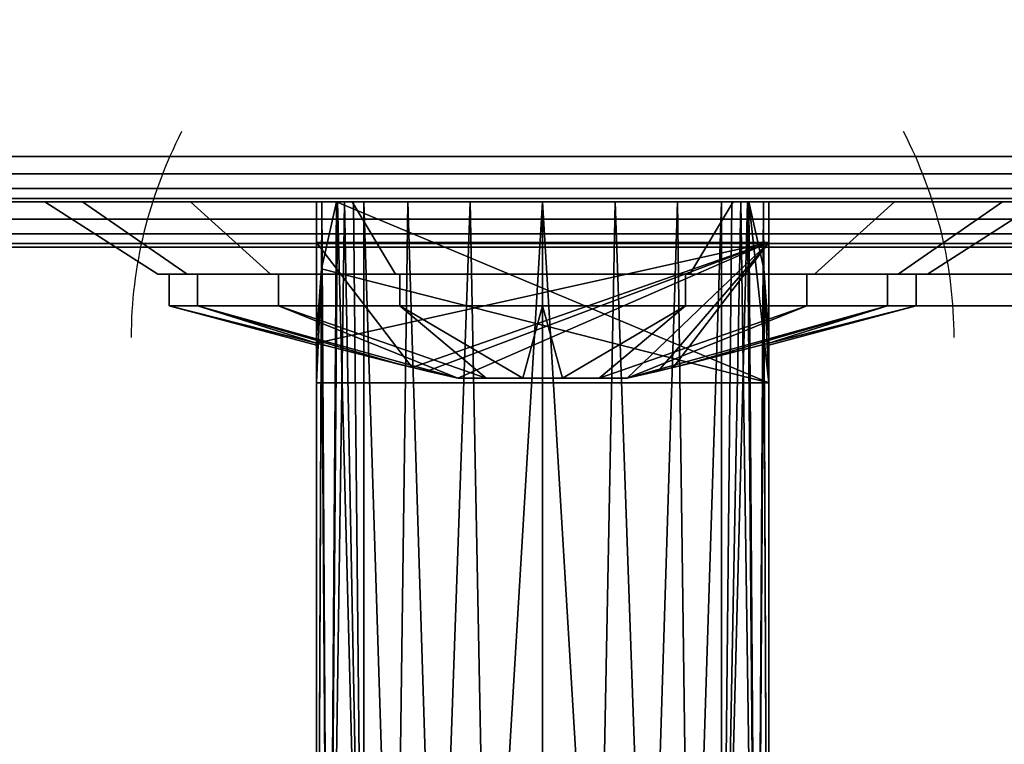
# Model space of a CAD drawing. Header units: millimetres. Extents: x -10 to 413, y -827 to 10.
# Tile 11 of 29: x 188 to 210, y -811 to -795. Entities that reach past the tile are written whole.
import ezdxf

# ---------------------------------------------------------------- set-up
doc = ezdxf.new("R2010")
doc.units = ezdxf.units.MM
doc.header["$MEASUREMENT"] = 0
for name, color, linetype, lineweight in [('0 Misc', 7, 'Continuous', 35), ('10 Raster Images', 7, 'Continuous', 35), ('5 Hatches', 7, 'Continuous', 35)]:
    doc.layers.add(name, color=color, linetype=linetype, lineweight=lineweight)

msp = doc.modelspace()

# ---------------------------------------------------------------- linework, layer by layer
at = {"layer": '0 Misc', "color": 160, "linetype": 'Continuous', "lineweight": 25}
for p, q in [((4, -798, 12.5), (396, -798, 12.5)), ((396, -798, 695), (4, -798, 695)), ((1, -799, 698), (399, -799, 698)), ((399, -799, 720), (1, -799, 720)), ((396, -799, 13.5), (4, -799, 13.5)), ((4, -799, 694), (396, -799, 694)), ((4, -799, 13.5), (204.554, -799, 255)), ((4, -799, 694), (195.446, -799, 255)), ((195.446, -799, 255), (4, -799, 13.5)), ((4, -799, 694), (195.717, -799, 255.779)), ((4, -799, 694), (196.049, -799, 256.534)), ((4, -799, 694), (196.442, -799, 257.187)), ((4, -799, 694), (197.415, -799, 258.16)), ((4, -799, 694), (198.641, -799, 258.785)), ((4, -799, 694), (200, -799, 259)), ((4, -799, 694), (197.415, -799, 571.84)), ((4, -799, 694), (196.442, -799, 572.813)), ((4, -799, 694), (196.049, -799, 573.466)), ((4, -799, 694), (195.505, -799, 574.81)), ((4, -799, 694), (195, -799, 578)), ((4, -799, 694), (195, -799, 579)), ((4, -799, 694), (196.601, -799, 656.038)), ((4, -799, 694), (193.534, -799, 657.601)), ((4, -799, 694), (191.101, -799, 660.034)), ((4, -799, 694), (189.538, -799, 663.101)), ((4, -799, 694), (189, -799, 666.5)), ((4, -799, 694), (189.538, -799, 669.899)), ((4, -799, 694), (191.101, -799, 672.966)), ((4, -799, 694), (193.534, -799, 675.399)), ((4, -799, 694), (196.601, -799, 676.962)), ((4, -799, 694), (200, -799, 677.5)), ((195, -799, 579), (205, -799, 579)), ((195, -799, 579), (195, -826.999, 578.267)), ((195, -799, 578), (195, -799, 579)), ((195, -799, 578), (195, -825.999, 577.293)), ((195, -825.999, 577.293), (195, -799, 579)), ((195, -799, 579), (396, -799, 694)), ((195, -799, 579), (203.399, -799, 656.038)), ((195, -799, 579), (200, -799, 655.5)), ((196.601, -799, 656.038), (195, -799, 579)), ((204.554, -799, 255), (195.446, -799, 255)), ((205, -802.999, 251.105), (195.446, -799, 255)), ((196.049, -799, 573.466), (196.049, -821.467, 572.878)), ((196.049, -821.467, 257.122), (196.049, -799, 256.534)), ((197.415, -799, 571.84), (200, -799, 259)), ((198.641, -799, 571.215), (200, -799, 259)), ((200, -799, 259), (396, -799, 694)), ((200, -799, 259), (202.585, -799, 571.84)), ((200, -799, 259), (201.359, -799, 571.215)), ((200, -799, 259), (200, -799, 571)), ((200, -799, 677.5), (396, -799, 694)), ((201.359, -799, 258.785), (396, -799, 694)), ((202.585, -799, 258.16), (396, -799, 694)), ((202.585, -799, 571.84), (396, -799, 694)), ((203.399, -799, 656.038), (396, -799, 694)), ((203.399, -799, 676.962), (396, -799, 694)), ((203.558, -799, 257.187), (396, -799, 694)), ((203.558, -799, 572.813), (396, -799, 694)), ((203.951, -799, 573.466), (203.951, -821.467, 572.878)), ((203.951, -821.467, 257.122), (203.951, -799, 256.534)), ((203.951, -799, 256.534), (396, -799, 694)), ((203.951, -799, 573.466), (396, -799, 694)), ((204.283, -799, 255.779), (396, -799, 694)), ((204.495, -799, 574.81), (396, -799, 694)), ((205, -802.999, 251.105), (204.554, -799, 255)), ((204.554, -799, 255), (396, -799, 13.5)), ((204.554, -799, 255), (396, -799, 694)), ((205, -799, 579), (205, -826.999, 578.267)), ((205, -799, 578), (205, -825.999, 577.293)), ((205, -799, 579), (205, -799, 578)), ((205, -799, 579), (205, -825.999, 577.293)), ((205, -799, 578), (396, -799, 694)), ((205, -799, 579), (396, -799, 694)), ((206.466, -799, 657.601), (396, -799, 694)), ((206.466, -799, 675.399), (396, -799, 694)), ((208.899, -799, 660.034), (396, -799, 694)), ((208.899, -799, 672.966), (396, -799, 694)), ((195, -799.9, 667.75), (205, -799.9, 667.75)), ((205, -799.9, 665.25), (195, -799.9, 665.25)), ((195, -799.9, 665.25), (195, -799.9, 667.75)), ((195, -802.126, 665.25), (195, -799.9, 665.25)), ((195, -802.126, 667.75), (195, -799.9, 667.75)), ((195, -799.9, 665.25), (197.117, -802.662, 665.25)), ((195, -802.126, 667.75), (195, -799.9, 665.25)), ((195, -802.126, 667.75), (205, -799.9, 667.75)), ((205, -799.9, 665.25), (197.117, -802.662, 665.25)), ((197.45, -802.743, 667.75), (205, -799.9, 667.75)), ((205, -799.9, 665.25), (198.129, -802.9, 665.25)), ((198.129, -802.9, 667.75), (205, -799.9, 667.75)), ((205, -799.9, 665.25), (201.871, -802.9, 665.25)), ((201.871, -802.9, 667.75), (205, -799.9, 667.75)), ((205, -799.9, 665.25), (202.55, -802.743, 665.25)), ((202.883, -802.662, 667.75), (205, -799.9, 667.75)), ((205, -799.9, 667.75), (205, -799.9, 665.25)), ((205, -802.126, 665.25), (205, -799.9, 665.25)), ((205, -802.126, 667.75), (205, -799.9, 667.75)), ((205, -802.126, 665.25), (205, -799.9, 667.75)), ((1, -800, 719), (399, -800, 719)), ((399, -800, 699), (1, -800, 699)), ((195, -802.999, 251.105), (195.112, -800.483, 253.555)), ((205, -802.999, 251.105), (195.112, -800.483, 253.555)), ((205, -802.999, 251.105), (204.888, -800.483, 253.555)), ((191.5, -800.6, 666.5), (192.154, -800.6, 663.951)), ((191.5, -800.6, 666.5), (191.75, -800.6, 666.5)), ((191.5, -800.6, 666.5), (192.154, -800.6, 669.049)), ((191.916, -800.6, 663.873), (193.326, -800.6, 661.651)), ((191.916, -800.6, 663.873), (192.154, -800.6, 663.951)), ((191.916, -800.6, 669.127), (192.154, -800.6, 669.049)), ((191.916, -800.6, 669.127), (193.326, -800.6, 671.349)), ((193.123, -800.6, 661.504), (195.151, -800.6, 659.826)), ((193.123, -800.6, 661.504), (193.326, -800.6, 661.651)), ((193.123, -800.6, 671.496), (193.326, -800.6, 671.349)), ((193.123, -800.6, 671.496), (195.151, -800.6, 673.174)), ((195.004, -800.6, 659.623), (197.451, -800.6, 658.654)), ((195.004, -800.6, 659.623), (195.151, -800.6, 659.826)), ((195.004, -800.6, 673.377), (195.151, -800.6, 673.174)), ((195.004, -800.6, 673.377), (197.451, -800.6, 674.346)), ((197.373, -800.6, 658.416), (200, -800.6, 658.25)), ((197.373, -800.6, 658.416), (197.451, -800.6, 658.654)), ((197.373, -800.6, 674.584), (197.451, -800.6, 674.346)), ((197.373, -800.6, 674.584), (200, -800.6, 674.75)), ((200, -800.6, 658), (200, -800.6, 658.25)), ((200, -800.6, 658.25), (202.627, -800.6, 658.416)), ((200, -800.6, 674.75), (202.627, -800.6, 674.584)), ((200, -800.6, 674.75), (200, -800.6, 675)), ((202.549, -800.6, 658.654), (202.627, -800.6, 658.416)), ((202.549, -800.6, 658.654), (204.996, -800.6, 659.623)), ((202.549, -800.6, 674.346), (204.996, -800.6, 673.377)), ((202.549, -800.6, 674.346), (202.627, -800.6, 674.584)), ((204.849, -800.6, 659.826), (204.996, -800.6, 659.623)), ((204.849, -800.6, 659.826), (206.877, -800.6, 661.504)), ((204.849, -800.6, 673.174), (206.877, -800.6, 671.496)), ((204.849, -800.6, 673.174), (204.996, -800.6, 673.377)), ((206.674, -800.6, 661.651), (206.877, -800.6, 661.504)), ((206.674, -800.6, 661.651), (208.084, -800.6, 663.873)), ((206.674, -800.6, 671.349), (208.084, -800.6, 669.127)), ((206.674, -800.6, 671.349), (206.877, -800.6, 671.496)), ((207.846, -800.6, 663.951), (208.084, -800.6, 663.873)), ((207.846, -800.6, 663.951), (208.5, -800.6, 666.5)), ((207.846, -800.6, 669.049), (208.084, -800.6, 669.127)), ((208.25, -800.6, 666.5), (208.084, -800.6, 669.127)), ((208.25, -800.6, 666.5), (208.5, -800.6, 666.5)), ((195, -802.999, 251.105), (195, -801.999, 252.079)), ((195, -825.999, 252.707), (195, -801.999, 252.079)), ((205, -825.999, 252.707), (205, -801.999, 252.079)), ((205, -801.999, 252.079), (205, -802.999, 251.105)), ((195, -802.131, 667.665), (195, -802.126, 665.25)), ((195, -802.126, 667.75), (195, -802.126, 665.25)), ((195, -802.131, 667.665), (195, -802.156, 665.866)), ((195, -802.159, 667.055), (195, -802.156, 665.866)), ((205, -802.131, 665.335), (205, -802.126, 667.75)), ((205, -802.126, 665.25), (205, -802.126, 667.75)), ((205, -802.131, 665.335), (205, -802.156, 667.134)), ((205, -802.159, 665.945), (205, -802.156, 667.134)), ((198.129, -802.9, 667.75), (201.871, -802.9, 667.75)), ((201.871, -802.9, 665.25), (198.129, -802.9, 665.25)), ((198.129, -802.9, 667.75), (201.82, -802.9, 667.823)), ((198.18, -802.9, 667.823), (201.82, -802.9, 667.823)), ((198.18, -802.9, 667.823), (201.323, -802.9, 668.32)), ((198.18, -802.9, 665.177), (201.82, -802.9, 665.177)), ((198.18, -802.9, 665.177), (201.871, -802.9, 665.25)), ((198.677, -802.9, 668.32), (201.323, -802.9, 668.32)), ((198.677, -802.9, 668.32), (200.695, -802.9, 668.64)), ((198.677, -802.9, 664.68), (201.323, -802.9, 664.68)), ((198.677, -802.9, 664.68), (201.82, -802.9, 665.177)), ((199.305, -802.9, 668.64), (200.695, -802.9, 668.64)), ((199.305, -802.9, 664.36), (200.695, -802.9, 664.36)), ((199.305, -802.9, 664.36), (201.323, -802.9, 664.68)), ((195, -826.999, 251.733), (195, -802.999, 251.105)), ((205, -802.999, 251.105), (195, -802.999, 251.105)), ((195, -802.999, 251.105), (195, -825.999, 252.707)), ((205, -826.999, 251.733), (205, -802.999, 251.105)), ((205, -825.999, 252.707), (205, -802.999, 251.105))]:
    msp.add_line(p, q, dxfattribs=at).dxf.unprotected_set("ltscale", 0)
at = {"layer": '0 Misc', "color": 160, "linetype": 'Continuous', "lineweight": 25, "extrusion": (0, 1, 0)}
msp.add_circle((-200, 677.5, -799), 11, dxfattribs=at).dxf.unprotected_set("ltscale", 0)
at = {"layer": '0 Misc', "color": 160, "linetype": 'Continuous', "lineweight": 25, "extrusion": (0, -1, 0)}
for centre, radius in [((208.25, 666.5, 800.6), 8.25), ((208.5, 666.5, 800.6), 8.5), ((208.25, 666.5, 801.3), 8.25)]:
    msp.add_circle(centre, radius, dxfattribs=at).dxf.unprotected_set("ltscale", 0)
at = {"layer": '0 Misc', "color": 160, "linetype": 'Continuous', "lineweight": 25, "extrusion": (0, 0.572254, -0.820077)}
for centre, start, end in [((-205.322, -513.448, -665.671), 0, 22.6981), ((-194.678, -513.448, -665.671), 157.3019, 180)]:
    msp.add_arc(centre, 14.406, start, end, dxfattribs=at).dxf.unprotected_set("ltscale", 0)
at = {"layer": '0 Misc', "color": 160, "linetype": 'Continuous', "lineweight": 25, "extrusion": (0, 1, 0)}
for centre, radius, start, end in [((-205.322, 578, -799), 10.322, 333.9477, 0), ((-205.322, 252, -799), 10.322, 16.8956, 26.0523), ((-200, 575.398, -799), 4.398, 206.0523, 333.9477), ((-200, 254.602, -799), 4.398, 26.0523, 153.9477), ((-194.678, 578, -799), 10.322, 180, 206.0523), ((-194.678, 252, -799), 10.322, 153.9477, 163.1044)]:
    msp.add_arc(centre, radius, start, end, dxfattribs=at).dxf.unprotected_set("ltscale", 0)
at = {"layer": '0 Misc', "color": 160, "linetype": 'Continuous', "lineweight": 25, "extrusion": (0, -1, 0)}
for start, end in [(213.749, 326.251), (33.749, 146.251)]:
    msp.add_arc((200, 666.5, 802.9), 2.25, start, end, dxfattribs=at).dxf.unprotected_set("ltscale", 0)
at = {"layer": '0 Misc', "color": 7, "lineweight": 25}
for points in [[(399, -799, 698), (16.891, -781.454, 698), (16.988, -781.156, 698)], [(399, -799, 698), (16.988, -781.156, 698), (17, -781, 698)], [(399, -799, 698), (17, -781, 698), (383.293, -781.707, 698)], [(399, -799, 698), (16.707, -781.707, 698), (16.891, -781.454, 698)], [(399, -799, 698), (16.454, -781.891, 698), (16.707, -781.707, 698)], [(1, -799, 698), (2, -782, 698), (399, -799, 698)], [(399, -799, 698), (2, -782, 698), (16, -782, 698)], [(399, -799, 698), (16, -782, 698), (16.156, -781.988, 698)], [(399, -799, 698), (16.156, -781.988, 698), (16.454, -781.891, 698)], [(195, -825.999, 577.293), (195, -799, 578), (195.118, -799, 576.441)], [(195.266, -823.673, 575.027), (195, -825.999, 577.293), (195.118, -799, 576.441)], [(195, -825.999, 577.293), (195, -826.999, 578.267), (195, -799, 579)], [(195, -825.999, 577.293), (195, -799, 579), (195, -799, 578)], [(195.446, -799, 255), (195.112, -800.483, 253.555), (195.266, -823.673, 254.973)], [(205, -802.999, 251.105), (195.112, -800.483, 253.555), (195.446, -799, 255)], [(195.471, -799, 574.919), (195.266, -823.673, 575.027), (195.118, -799, 576.441)], [(195.471, -799, 574.919), (196.049, -821.467, 572.878), (195.266, -823.673, 575.027)], [(195.446, -799, 255), (195.266, -823.673, 254.973), (195.619, -799, 255.522)], [(195.619, -799, 255.522), (195.266, -823.673, 254.973), (196.049, -821.467, 257.122)], [(205, -802.999, 251.105), (195.446, -799, 255), (204.554, -799, 255)], [(196.049, -799, 573.466), (196.049, -821.467, 572.878), (195.471, -799, 574.919)], [(195.619, -799, 255.522), (196.049, -821.467, 257.122), (195.821, -799, 256.033)], [(196.049, -821.467, 257.122), (196.049, -799, 256.534), (195.821, -799, 256.033)], [(196.734, -820.454, 571.891), (196.049, -821.467, 572.878), (196.049, -799, 573.466)], [(197.021, -799, 572.162), (196.734, -820.454, 571.891), (196.049, -799, 573.466)], [(196.049, -799, 256.534), (196.734, -820.454, 258.109), (197.021, -799, 257.838)], [(196.049, -799, 256.534), (196.049, -821.467, 257.122), (196.734, -820.454, 258.109)], [(197.021, -799, 572.162), (197.671, -819.668, 571.126), (196.734, -820.454, 571.891)], [(197.021, -799, 257.838), (196.734, -820.454, 258.109), (197.671, -819.668, 258.874)], [(198.401, -799, 571.301), (197.671, -819.668, 571.126), (197.021, -799, 572.162)], [(197.021, -799, 257.838), (197.671, -819.668, 258.874), (198.401, -799, 258.699)], [(198.401, -799, 571.301), (198.789, -819.171, 570.642), (197.671, -819.668, 571.126)], [(197.671, -819.668, 258.874), (198.789, -819.171, 259.358), (198.401, -799, 258.699)], [(200, -799, 571), (198.789, -819.171, 570.642), (198.401, -799, 571.301)], [(198.789, -819.171, 259.358), (200, -799, 259), (198.401, -799, 258.699)], [(200, -799, 571), (200, -819.001, 570.476), (198.789, -819.171, 570.642)], [(198.789, -819.171, 259.358), (200, -819.001, 259.524), (200, -799, 259)], [(201.211, -819.171, 570.642), (200, -819.001, 570.476), (200, -799, 571)], [(201.211, -819.171, 570.642), (200, -799, 571), (201.599, -799, 571.301)], [(200, -799, 259), (201.211, -819.171, 259.358), (201.599, -799, 258.699)], [(200, -799, 259), (200, -819.001, 259.524), (201.211, -819.171, 259.358)], [(202.329, -819.668, 571.126), (201.211, -819.171, 570.642), (201.599, -799, 571.301)], [(201.599, -799, 258.699), (201.211, -819.171, 259.358), (202.329, -819.668, 258.874)], [(202.979, -799, 572.162), (202.329, -819.668, 571.126), (201.599, -799, 571.301)], [(201.599, -799, 258.699), (202.329, -819.668, 258.874), (202.979, -799, 257.838)], [(202.979, -799, 572.162), (203.266, -820.454, 571.891), (202.329, -819.668, 571.126)], [(202.979, -799, 257.838), (202.329, -819.668, 258.874), (203.266, -820.454, 258.109)], [(203.951, -799, 573.466), (203.266, -820.454, 571.891), (202.979, -799, 572.162)], [(202.979, -799, 257.838), (203.266, -820.454, 258.109), (203.951, -799, 256.534)], [(203.951, -799, 573.466), (203.951, -821.467, 572.878), (203.266, -820.454, 571.891)], [(203.266, -820.454, 258.109), (203.951, -821.467, 257.122), (203.951, -799, 256.534)], [(203.951, -821.467, 572.878), (203.951, -799, 573.466), (204.529, -799, 574.919)], [(204.734, -823.673, 575.027), (203.951, -821.467, 572.878), (204.529, -799, 574.919)], [(204.381, -799, 255.522), (204.179, -799, 256.033), (203.951, -821.467, 257.122)], [(203.951, -821.467, 257.122), (204.179, -799, 256.033), (203.951, -799, 256.534)], [(204.381, -799, 255.522), (203.951, -821.467, 257.122), (204.734, -823.673, 254.973)], [(204.554, -799, 255), (204.381, -799, 255.522), (204.734, -823.673, 254.973)], [(204.882, -799, 576.441), (204.734, -823.673, 575.027), (204.529, -799, 574.919)], [(204.734, -823.673, 254.973), (204.888, -800.483, 253.555), (204.554, -799, 255)], [(205, -802.999, 251.105), (204.554, -799, 255), (204.888, -800.483, 253.555)], [(204.882, -799, 576.441), (205, -825.999, 577.293), (204.734, -823.673, 575.027)], [(205, -799, 578), (205, -825.999, 577.293), (204.882, -799, 576.441)], [(205, -826.999, 578.267), (205, -825.999, 577.293), (205, -799, 579)], [(205, -799, 579), (205, -825.999, 577.293), (205, -799, 578)], [(195.266, -823.673, 254.973), (195.112, -800.483, 253.555), (195, -825.999, 252.707)], [(195, -825.999, 252.707), (195.112, -800.483, 253.555), (195, -801.999, 252.079)], [(195.112, -800.483, 253.555), (195, -802.999, 251.105), (195, -801.999, 252.079)], [(195, -802.999, 251.105), (195.112, -800.483, 253.555), (205, -802.999, 251.105)], [(204.734, -823.673, 254.973), (205, -825.999, 252.707), (204.888, -800.483, 253.555)], [(204.888, -800.483, 253.555), (205, -825.999, 252.707), (205, -801.999, 252.079)], [(205, -802.999, 251.105), (204.888, -800.483, 253.555), (205, -801.999, 252.079)], [(191.916, -800.6, 663.873), (192.154, -800.6, 663.951), (191.5, -800.6, 666.5)], [(191.5, -800.6, 666.5), (192.154, -800.6, 663.951), (191.75, -800.6, 666.5)], [(191.5, -800.6, 666.5), (191.75, -800.6, 666.5), (192.154, -800.6, 669.049)], [(191.5, -800.6, 666.5), (192.154, -800.6, 669.049), (191.916, -800.6, 669.127)], [(193.123, -800.6, 661.504), (193.326, -800.6, 661.651), (191.916, -800.6, 663.873)], [(191.916, -800.6, 663.873), (193.326, -800.6, 661.651), (192.154, -800.6, 663.951)], [(191.916, -800.6, 669.127), (192.154, -800.6, 669.049), (193.326, -800.6, 671.349)], [(191.916, -800.6, 669.127), (193.326, -800.6, 671.349), (193.123, -800.6, 671.496)], [(195.004, -800.6, 659.623), (195.151, -800.6, 659.826), (193.123, -800.6, 661.504)], [(193.123, -800.6, 661.504), (195.151, -800.6, 659.826), (193.326, -800.6, 661.651)], [(193.123, -800.6, 671.496), (193.326, -800.6, 671.349), (195.151, -800.6, 673.174)], [(193.123, -800.6, 671.496), (195.151, -800.6, 673.174), (195.004, -800.6, 673.377)], [(197.373, -800.6, 658.416), (197.451, -800.6, 658.654), (195.004, -800.6, 659.623)], [(195.004, -800.6, 659.623), (197.451, -800.6, 658.654), (195.151, -800.6, 659.826)], [(195.004, -800.6, 673.377), (195.151, -800.6, 673.174), (197.451, -800.6, 674.346)], [(195.004, -800.6, 673.377), (197.451, -800.6, 674.346), (197.373, -800.6, 674.584)], [(200, -800.6, 658.25), (197.373, -800.6, 658.416), (200, -800.6, 658)], [(197.373, -800.6, 658.416), (200, -800.6, 658.25), (197.451, -800.6, 658.654)], [(197.373, -800.6, 674.584), (197.451, -800.6, 674.346), (200, -800.6, 674.75)], [(197.373, -800.6, 674.584), (200, -800.6, 674.75), (200, -800.6, 675)], [(202.627, -800.6, 658.416), (200, -800.6, 658.25), (200, -800.6, 658)], [(200, -800.6, 658.25), (202.627, -800.6, 658.416), (202.549, -800.6, 658.654)], [(202.549, -800.6, 674.346), (202.627, -800.6, 674.584), (200, -800.6, 674.75)], [(200, -800.6, 674.75), (202.627, -800.6, 674.584), (200, -800.6, 675)], [(202.549, -800.6, 658.654), (202.627, -800.6, 658.416), (204.996, -800.6, 659.623)], [(202.549, -800.6, 658.654), (204.996, -800.6, 659.623), (204.849, -800.6, 659.826)], [(204.849, -800.6, 673.174), (204.996, -800.6, 673.377), (202.549, -800.6, 674.346)], [(202.549, -800.6, 674.346), (204.996, -800.6, 673.377), (202.627, -800.6, 674.584)], [(204.849, -800.6, 659.826), (204.996, -800.6, 659.623), (206.877, -800.6, 661.504)], [(204.849, -800.6, 659.826), (206.877, -800.6, 661.504), (206.674, -800.6, 661.651)], [(206.674, -800.6, 671.349), (206.877, -800.6, 671.496), (204.849, -800.6, 673.174)], [(204.849, -800.6, 673.174), (206.877, -800.6, 671.496), (204.996, -800.6, 673.377)], [(206.674, -800.6, 661.651), (206.877, -800.6, 661.504), (208.084, -800.6, 663.873)], [(206.674, -800.6, 661.651), (208.084, -800.6, 663.873), (207.846, -800.6, 663.951)], [(207.846, -800.6, 669.049), (208.084, -800.6, 669.127), (206.674, -800.6, 671.349)], [(206.674, -800.6, 671.349), (208.084, -800.6, 669.127), (206.877, -800.6, 671.496)], [(207.846, -800.6, 663.951), (208.084, -800.6, 663.873), (208.5, -800.6, 666.5)], [(207.846, -800.6, 663.951), (208.5, -800.6, 666.5), (208.25, -800.6, 666.5)], [(208.25, -800.6, 666.5), (208.084, -800.6, 669.127), (207.846, -800.6, 669.049)], [(208.25, -800.6, 666.5), (208.5, -800.6, 666.5), (208.084, -800.6, 669.127)], [(195, -802.999, 251.105), (195, -825.999, 252.707), (195, -801.999, 252.079)], [(205, -825.999, 252.707), (205, -802.999, 251.105), (205, -801.999, 252.079)], [(195, -826.999, 251.733), (195, -825.999, 252.707), (195, -802.999, 251.105)], [(205, -825.999, 252.707), (205, -826.999, 251.733), (205, -802.999, 251.105)]]:
    msp.add_3dface(points, dxfattribs=at)
for points, invisible_edges in [([(4, -798, 12.5), (396, -784, 12.5), (396, -798, 12.5)], 1), ([(4, -798, 12.5), (4, -784, 12.5), (396, -784, 12.5)], 12), ([(4, -798, 12.5), (396, -798.383, 12.576), (4, -798.383, 12.576)], 1), ([(4, -798, 12.5), (396, -798, 12.5), (396, -798.383, 12.576)], 12), ([(396, -798.707, 12.793), (4, -798.383, 12.576), (396, -798.383, 12.576)], 1), ([(396, -798.707, 12.793), (4, -798.707, 12.793), (4, -798.383, 12.576)], 12), ([(396, -798.924, 13.117), (4, -798.707, 12.793), (396, -798.707, 12.793)], 1), ([(396, -798.924, 13.117), (4, -798.924, 13.117), (4, -798.707, 12.793)], 12), ([(1, -799, 698), (399, -799.383, 698.076), (1, -799.383, 698.076)], 1), ([(1, -799, 698), (399, -799, 698), (399, -799.383, 698.076)], 12), ([(399, -799, 720), (1, -799.383, 719.924), (399, -799.383, 719.924)], 1), ([(399, -799, 720), (1, -799, 720), (1, -799.383, 719.924)], 12), ([(396, -799, 13.5), (4, -798.924, 13.117), (396, -798.924, 13.117)], 1), ([(396, -799, 13.5), (4, -799, 13.5), (4, -798.924, 13.117)], 12), ([(195, -799, 579), (205, -826.999, 578.267), (205, -799, 579)], 1), ([(195, -799, 579), (195, -826.999, 578.267), (205, -826.999, 578.267)], 12), ([(399, -799.707, 698.293), (1, -799.383, 698.076), (399, -799.383, 698.076)], 1), ([(399, -799.707, 698.293), (1, -799.707, 698.293), (1, -799.383, 698.076)], 12), ([(399, -799.383, 719.924), (1, -799.707, 719.707), (399, -799.707, 719.707)], 1), ([(399, -799.383, 719.924), (1, -799.383, 719.924), (1, -799.707, 719.707)], 12), ([(399, -799.924, 698.617), (1, -799.707, 698.293), (399, -799.707, 698.293)], 1), ([(399, -799.924, 698.617), (1, -799.924, 698.617), (1, -799.707, 698.293)], 12), ([(399, -799.707, 719.707), (1, -799.924, 719.383), (399, -799.924, 719.383)], 1), ([(399, -799.707, 719.707), (1, -799.707, 719.707), (1, -799.924, 719.383)], 12), ([(399, -800, 699), (1, -799.924, 698.617), (399, -799.924, 698.617)], 1), ([(399, -800, 699), (1, -800, 699), (1, -799.924, 698.617)], 12), ([(1, -800, 719), (399, -799.924, 719.383), (1, -799.924, 719.383)], 1), ([(1, -800, 719), (399, -800, 719), (399, -799.924, 719.383)], 12), ([(1, -800, 719), (399, -800, 699), (399, -800, 719)], 1), ([(1, -800, 719), (1, -800, 699), (399, -800, 699)], 12), ([(191.75, -800.6, 666.5), (192.378, -801.3, 669.657), (192.378, -800.6, 669.657)], 1), ([(191.75, -800.6, 666.5), (191.75, -801.3, 666.5), (192.378, -801.3, 669.657)], 12), ([(192.378, -800.6, 663.343), (191.75, -801.3, 666.5), (191.75, -800.6, 666.5)], 1), ([(192.378, -800.6, 663.343), (192.378, -801.3, 663.343), (191.75, -801.3, 666.5)], 12), ([(194.166, -801.3, 672.334), (192.378, -800.6, 669.657), (192.378, -801.3, 669.657)], 1), ([(194.166, -801.3, 672.334), (194.166, -800.6, 672.334), (192.378, -800.6, 669.657)], 12), ([(194.166, -800.6, 660.666), (192.378, -801.3, 663.343), (192.378, -800.6, 663.343)], 1), ([(194.166, -800.6, 660.666), (194.166, -801.3, 660.666), (192.378, -801.3, 663.343)], 12), ([(196.843, -801.3, 674.122), (194.166, -800.6, 672.334), (194.166, -801.3, 672.334)], 1), ([(196.843, -801.3, 674.122), (196.843, -800.6, 674.122), (194.166, -800.6, 672.334)], 12), ([(196.843, -800.6, 658.878), (194.166, -801.3, 660.666), (194.166, -800.6, 660.666)], 1), ([(196.843, -800.6, 658.878), (196.843, -801.3, 658.878), (194.166, -801.3, 660.666)], 12), ([(196.843, -800.6, 674.122), (200, -801.3, 674.75), (200, -800.6, 674.75)], 1), ([(196.843, -800.6, 674.122), (196.843, -801.3, 674.122), (200, -801.3, 674.75)], 12), ([(200, -800.6, 658.25), (196.843, -801.3, 658.878), (196.843, -800.6, 658.878)], 1), ([(200, -800.6, 658.25), (200, -801.3, 658.25), (196.843, -801.3, 658.878)], 12), ([(203.157, -800.6, 658.878), (200, -801.3, 658.25), (200, -800.6, 658.25)], 1), ([(203.157, -800.6, 658.878), (203.157, -801.3, 658.878), (200, -801.3, 658.25)], 12), ([(200, -800.6, 674.75), (203.157, -801.3, 674.122), (203.157, -800.6, 674.122)], 1), ([(200, -800.6, 674.75), (200, -801.3, 674.75), (203.157, -801.3, 674.122)], 12), ([(205.834, -800.6, 660.666), (203.157, -801.3, 658.878), (203.157, -800.6, 658.878)], 1), ([(205.834, -800.6, 660.666), (205.834, -801.3, 660.666), (203.157, -801.3, 658.878)], 12), ([(203.157, -800.6, 674.122), (205.834, -801.3, 672.334), (205.834, -800.6, 672.334)], 1), ([(203.157, -800.6, 674.122), (203.157, -801.3, 674.122), (205.834, -801.3, 672.334)], 12), ([(207.622, -800.6, 663.343), (205.834, -801.3, 660.666), (205.834, -800.6, 660.666)], 1), ([(207.622, -800.6, 663.343), (207.622, -801.3, 663.343), (205.834, -801.3, 660.666)], 12), ([(205.834, -800.6, 672.334), (207.622, -801.3, 669.657), (207.622, -800.6, 669.657)], 1), ([(205.834, -800.6, 672.334), (205.834, -801.3, 672.334), (207.622, -801.3, 669.657)], 12), ([(208.25, -800.6, 666.5), (207.622, -801.3, 663.343), (207.622, -800.6, 663.343)], 1), ([(208.25, -800.6, 666.5), (208.25, -801.3, 666.5), (207.622, -801.3, 663.343)], 12), ([(207.622, -800.6, 669.657), (208.25, -801.3, 666.5), (208.25, -800.6, 666.5)], 1), ([(207.622, -800.6, 669.657), (207.622, -801.3, 669.657), (208.25, -801.3, 666.5)], 12), ([(195, -826.999, 251.733), (205, -802.999, 251.105), (205, -826.999, 251.733)], 1), ([(195, -826.999, 251.733), (195, -802.999, 251.105), (205, -802.999, 251.105)], 12)]:
    msp.add_3dface(points, dxfattribs=dict(at, invisible_edges=invisible_edges))
at = {"layer": '0 Misc', "color": 5, "lineweight": 25}
for points, invisible_edges in [([(396, -798, 695), (4, -784, 695), (4, -798, 695)], 1), ([(396, -798, 695), (396, -784, 695), (4, -784, 695)], 12), ([(396, -798, 695), (4, -798.383, 694.924), (396, -798.383, 694.924)], 1), ([(396, -798, 695), (4, -798, 695), (4, -798.383, 694.924)], 12), ([(4, -798.707, 694.707), (396, -798.383, 694.924), (4, -798.383, 694.924)], 1), ([(4, -798.707, 694.707), (396, -798.707, 694.707), (396, -798.383, 694.924)], 12), ([(4, -798.924, 694.383), (396, -798.707, 694.707), (4, -798.707, 694.707)], 1), ([(4, -798.924, 694.383), (396, -798.924, 694.383), (396, -798.707, 694.707)], 12), ([(4, -799, 694), (396, -798.924, 694.383), (4, -798.924, 694.383)], 1), ([(4, -799, 694), (396, -799, 694), (396, -798.924, 694.383)], 12)]:
    msp.add_3dface(points, dxfattribs=dict(at, invisible_edges=invisible_edges))
for points in [[(396, -799, 13.5), (204.554, -799, 255), (4, -799, 13.5)], [(4, -799, 13.5), (195.446, -799, 255), (4, -799, 694)], [(195.446, -799, 255), (4, -799, 13.5), (204.554, -799, 255)], [(4, -799, 694), (195.446, -799, 255), (195.717, -799, 255.779)], [(4, -799, 694), (195.717, -799, 255.779), (196.049, -799, 256.534)], [(4, -799, 694), (196.049, -799, 256.534), (196.442, -799, 257.187)], [(4, -799, 694), (196.442, -799, 257.187), (197.415, -799, 258.16)], [(4, -799, 694), (197.415, -799, 258.16), (198.641, -799, 258.785)], [(4, -799, 694), (198.641, -799, 258.785), (200, -799, 259)], [(4, -799, 694), (200, -799, 259), (197.415, -799, 571.84)], [(4, -799, 694), (197.415, -799, 571.84), (196.442, -799, 572.813)], [(4, -799, 694), (196.442, -799, 572.813), (196.049, -799, 573.466)], [(4, -799, 694), (196.049, -799, 573.466), (195.505, -799, 574.81)], [(4, -799, 694), (195.505, -799, 574.81), (195, -799, 578)], [(4, -799, 694), (195, -799, 578), (195, -799, 579)], [(4, -799, 694), (195, -799, 579), (196.601, -799, 656.038)], [(4, -799, 694), (196.601, -799, 656.038), (193.534, -799, 657.601)], [(4, -799, 694), (193.534, -799, 657.601), (191.101, -799, 660.034)], [(4, -799, 694), (191.101, -799, 660.034), (189.538, -799, 663.101)], [(4, -799, 694), (189.538, -799, 663.101), (189, -799, 666.5)], [(4, -799, 694), (189, -799, 666.5), (189.538, -799, 669.899)], [(4, -799, 694), (189.538, -799, 669.899), (191.101, -799, 672.966)], [(4, -799, 694), (191.101, -799, 672.966), (193.534, -799, 675.399)], [(4, -799, 694), (193.534, -799, 675.399), (196.601, -799, 676.962)], [(4, -799, 694), (196.601, -799, 676.962), (200, -799, 677.5)], [(4, -799, 694), (200, -799, 677.5), (396, -799, 694)], [(205, -799, 579), (396, -799, 694), (195, -799, 579)], [(195, -799, 579), (396, -799, 694), (203.399, -799, 656.038)], [(195, -799, 579), (203.399, -799, 656.038), (200, -799, 655.5)], [(196.601, -799, 656.038), (195, -799, 579), (200, -799, 655.5)], [(197.415, -799, 571.84), (200, -799, 259), (198.641, -799, 571.215)], [(198.641, -799, 571.215), (200, -799, 259), (200, -799, 571)], [(201.359, -799, 258.785), (396, -799, 694), (200, -799, 259)], [(200, -799, 259), (396, -799, 694), (202.585, -799, 571.84)], [(200, -799, 259), (202.585, -799, 571.84), (201.359, -799, 571.215)], [(200, -799, 259), (201.359, -799, 571.215), (200, -799, 571)], [(203.399, -799, 676.962), (396, -799, 694), (200, -799, 677.5)], [(202.585, -799, 258.16), (396, -799, 694), (201.359, -799, 258.785)], [(203.558, -799, 257.187), (396, -799, 694), (202.585, -799, 258.16)], [(202.585, -799, 571.84), (396, -799, 694), (203.558, -799, 572.813)], [(203.399, -799, 656.038), (396, -799, 694), (206.466, -799, 657.601)], [(206.466, -799, 675.399), (396, -799, 694), (203.399, -799, 676.962)], [(203.951, -799, 256.534), (396, -799, 694), (203.558, -799, 257.187)], [(203.558, -799, 572.813), (396, -799, 694), (203.951, -799, 573.466)], [(204.283, -799, 255.779), (396, -799, 694), (203.951, -799, 256.534)], [(203.951, -799, 573.466), (396, -799, 694), (204.495, -799, 574.81)], [(204.554, -799, 255), (396, -799, 694), (204.283, -799, 255.779)], [(204.495, -799, 574.81), (396, -799, 694), (205, -799, 578)], [(204.554, -799, 255), (396, -799, 13.5), (396, -799, 694)], [(205, -799, 578), (396, -799, 694), (205, -799, 579)], [(206.466, -799, 657.601), (396, -799, 694), (208.899, -799, 660.034)], [(208.899, -799, 672.966), (396, -799, 694), (206.466, -799, 675.399)], [(208.899, -799, 660.034), (396, -799, 694), (210.462, -799, 663.101)], [(210.462, -799, 669.899), (396, -799, 694), (208.899, -799, 672.966)]]:
    msp.add_3dface(points, dxfattribs=at)
at = {"layer": '0 Misc', "color": 164, "lineweight": 25}
for points, invisible_edges in [([(189, -799, 666.5), (192.147, -800.6, 669.753), (189.837, -799, 670.71)], 1), ([(189, -799, 666.5), (191.5, -800.6, 666.5), (192.147, -800.6, 669.753)], 12), ([(189.837, -799, 662.29), (191.5, -800.6, 666.5), (189, -799, 666.5)], 1), ([(193.99, -800.6, 672.51), (189.837, -799, 670.71), (192.147, -800.6, 669.753)], 1), ([(193.99, -800.6, 672.51), (192.222, -799, 674.278), (189.837, -799, 670.71)], 12), ([(189.837, -799, 662.29), (192.147, -800.6, 663.247), (191.5, -800.6, 666.5)], 12), ([(192.222, -799, 658.722), (192.147, -800.6, 663.247), (189.837, -799, 662.29)], 1), ([(192.222, -799, 658.722), (193.99, -800.6, 660.49), (192.147, -800.6, 663.247)], 12), ([(196.747, -800.6, 674.353), (192.222, -799, 674.278), (193.99, -800.6, 672.51)], 1), ([(196.747, -800.6, 674.353), (195.79, -799, 676.663), (192.222, -799, 674.278)], 12), ([(195.79, -799, 656.337), (193.99, -800.6, 660.49), (192.222, -799, 658.722)], 1), ([(195.79, -799, 656.337), (196.747, -800.6, 658.647), (193.99, -800.6, 660.49)], 12), ([(195.79, -799, 676.663), (200, -800.6, 675), (200, -799, 677.5)], 1), ([(195.79, -799, 676.663), (196.747, -800.6, 674.353), (200, -800.6, 675)], 12), ([(200, -799, 655.5), (196.747, -800.6, 658.647), (195.79, -799, 656.337)], 1), ([(200, -799, 655.5), (200, -800.6, 658), (196.747, -800.6, 658.647)], 12), ([(204.21, -799, 656.337), (200, -800.6, 658), (200, -799, 655.5)], 1), ([(204.21, -799, 656.337), (203.253, -800.6, 658.647), (200, -800.6, 658)], 12), ([(200, -799, 677.5), (203.253, -800.6, 674.353), (204.21, -799, 676.663)], 1), ([(200, -799, 677.5), (200, -800.6, 675), (203.253, -800.6, 674.353)], 12), ([(207.778, -799, 658.722), (203.253, -800.6, 658.647), (204.21, -799, 656.337)], 1), ([(207.778, -799, 658.722), (206.01, -800.6, 660.49), (203.253, -800.6, 658.647)], 12), ([(204.21, -799, 676.663), (203.253, -800.6, 674.353), (206.01, -800.6, 672.51)], 12), ([(204.21, -799, 676.663), (206.01, -800.6, 672.51), (207.778, -799, 674.278)], 1), ([(210.163, -799, 662.29), (206.01, -800.6, 660.49), (207.778, -799, 658.722)], 1), ([(210.163, -799, 662.29), (207.853, -800.6, 663.247), (206.01, -800.6, 660.49)], 12), ([(207.778, -799, 674.278), (206.01, -800.6, 672.51), (207.853, -800.6, 669.753)], 12), ([(207.778, -799, 674.278), (207.853, -800.6, 669.753), (210.163, -799, 670.71)], 1), ([(211, -799, 666.5), (207.853, -800.6, 663.247), (210.163, -799, 662.29)], 1), ([(211, -799, 666.5), (208.5, -800.6, 666.5), (207.853, -800.6, 663.247)], 12), ([(210.163, -799, 670.71), (207.853, -800.6, 669.753), (208.5, -800.6, 666.5)], 12), ([(210.163, -799, 670.71), (208.5, -800.6, 666.5), (211, -799, 666.5)], 1), ([(195, -799.9, 667.75), (205, -799.9, 665.25), (205, -799.9, 667.75)], 1), ([(195, -799.9, 667.75), (195, -799.9, 665.25), (205, -799.9, 665.25)], 12)]:
    msp.add_3dface(points, dxfattribs=dict(at, invisible_edges=invisible_edges))
for points in [[(197.117, -802.662, 665.25), (195, -799.9, 665.25), (195, -802.126, 665.25)], [(195, -799.9, 665.25), (197.117, -802.662, 665.25), (205, -799.9, 665.25)], [(195, -802.126, 667.75), (195, -802.126, 665.25), (195, -799.9, 665.25)], [(195, -802.126, 667.75), (195, -799.9, 665.25), (195, -799.9, 667.75)], [(205, -799.9, 667.75), (195, -802.126, 667.75), (195, -799.9, 667.75)], [(195, -802.126, 667.75), (205, -799.9, 667.75), (197.45, -802.743, 667.75)], [(205, -799.9, 665.25), (197.117, -802.662, 665.25), (198.129, -802.9, 665.25)], [(197.45, -802.743, 667.75), (205, -799.9, 667.75), (198.129, -802.9, 667.75)], [(205, -799.9, 665.25), (198.129, -802.9, 665.25), (201.871, -802.9, 665.25)], [(198.129, -802.9, 667.75), (205, -799.9, 667.75), (201.871, -802.9, 667.75)], [(205, -799.9, 665.25), (201.871, -802.9, 665.25), (202.55, -802.743, 665.25)], [(201.871, -802.9, 667.75), (205, -799.9, 667.75), (202.883, -802.662, 667.75)], [(205, -799.9, 665.25), (202.55, -802.743, 665.25), (205, -802.126, 665.25)], [(202.883, -802.662, 667.75), (205, -799.9, 667.75), (205, -802.126, 667.75)], [(205, -802.126, 665.25), (205, -802.126, 667.75), (205, -799.9, 667.75)], [(205, -802.126, 665.25), (205, -799.9, 667.75), (205, -799.9, 665.25)], [(192.378, -801.3, 663.343), (195, -802.126, 665.25), (191.75, -801.3, 666.5)], [(191.75, -801.3, 666.5), (195, -802.126, 665.25), (195, -802.167, 666.5)], [(195, -802.126, 667.75), (191.75, -801.3, 666.5), (195, -802.167, 666.5)], [(195, -802.126, 667.75), (192.378, -801.3, 669.657), (191.75, -801.3, 666.5)], [(195, -802.126, 667.75), (196.847, -802.596, 667.75), (192.378, -801.3, 669.657)], [(192.378, -801.3, 669.657), (196.847, -802.596, 667.75), (198.129, -802.9, 667.75)], [(194.166, -801.3, 672.334), (192.378, -801.3, 669.657), (198.129, -802.9, 667.75)], [(196.847, -802.596, 665.25), (192.378, -801.3, 663.343), (198.129, -802.9, 665.25)], [(196.847, -802.596, 665.25), (195, -802.126, 665.25), (192.378, -801.3, 663.343)], [(198.129, -802.9, 665.25), (192.378, -801.3, 663.343), (194.166, -801.3, 660.666)], [(198.75, -802.9, 668.371), (194.166, -801.3, 672.334), (198.129, -802.9, 667.75)], [(198.129, -802.9, 665.25), (194.166, -801.3, 660.666), (198.75, -802.9, 664.629)], [(198.75, -802.9, 668.371), (196.843, -801.3, 674.122), (194.166, -801.3, 672.334)], [(198.75, -802.9, 664.629), (194.166, -801.3, 660.666), (196.843, -801.3, 658.878)], [(199.561, -802.9, 668.707), (196.843, -801.3, 674.122), (198.75, -802.9, 668.371)], [(198.75, -802.9, 664.629), (196.843, -801.3, 658.878), (199.561, -802.9, 664.293)], [(199.561, -802.9, 668.707), (200, -801.3, 674.75), (196.843, -801.3, 674.122)], [(199.561, -802.9, 664.293), (196.843, -801.3, 658.878), (200, -801.3, 658.25)], [(200.439, -802.9, 668.707), (200, -801.3, 674.75), (199.561, -802.9, 668.707)], [(199.561, -802.9, 664.293), (200, -801.3, 658.25), (200.439, -802.9, 664.293)], [(200.439, -802.9, 664.293), (200, -801.3, 658.25), (203.157, -801.3, 658.878)], [(200.439, -802.9, 668.707), (203.157, -801.3, 674.122), (200, -801.3, 674.75)], [(201.25, -802.9, 668.371), (203.157, -801.3, 674.122), (200.439, -802.9, 668.707)], [(200.439, -802.9, 664.293), (203.157, -801.3, 658.878), (201.25, -802.9, 664.629)], [(201.871, -802.9, 667.75), (205.834, -801.3, 672.334), (201.25, -802.9, 668.371)], [(205.834, -801.3, 660.666), (201.871, -802.9, 665.25), (201.25, -802.9, 664.629)], [(203.157, -801.3, 658.878), (205.834, -801.3, 660.666), (201.25, -802.9, 664.629)], [(201.25, -802.9, 668.371), (205.834, -801.3, 672.334), (203.157, -801.3, 674.122)], [(203.153, -802.596, 667.75), (207.622, -801.3, 669.657), (201.871, -802.9, 667.75)], [(203.153, -802.596, 665.25), (201.871, -802.9, 665.25), (207.622, -801.3, 663.343)], [(207.622, -801.3, 663.343), (201.871, -802.9, 665.25), (205.834, -801.3, 660.666)], [(201.871, -802.9, 667.75), (207.622, -801.3, 669.657), (205.834, -801.3, 672.334)], [(203.153, -802.596, 667.75), (205, -802.126, 667.75), (207.622, -801.3, 669.657)], [(203.153, -802.596, 665.25), (207.622, -801.3, 663.343), (205, -802.126, 665.25)], [(207.622, -801.3, 669.657), (205, -802.126, 667.75), (208.25, -801.3, 666.5)], [(208.25, -801.3, 666.5), (205, -802.126, 667.75), (205, -802.167, 666.5)], [(205, -802.126, 665.25), (208.25, -801.3, 666.5), (205, -802.167, 666.5)], [(205, -802.126, 665.25), (207.622, -801.3, 663.343), (208.25, -801.3, 666.5)], [(195, -802.131, 667.665), (195, -802.156, 665.866), (195, -802.126, 665.25)], [(195, -802.131, 667.665), (195, -802.126, 665.25), (195, -802.126, 667.75)], [(195, -802.159, 667.055), (195, -802.156, 665.866), (195, -802.131, 667.665)], [(195, -802.156, 665.866), (195, -802.159, 667.055), (195, -802.167, 666.461)], [(205, -802.131, 665.335), (205, -802.156, 667.134), (205, -802.126, 667.75)], [(205, -802.131, 665.335), (205, -802.126, 667.75), (205, -802.126, 665.25)], [(205, -802.159, 665.945), (205, -802.156, 667.134), (205, -802.131, 665.335)], [(205, -802.156, 667.134), (205, -802.159, 665.945), (205, -802.167, 666.539)], [(201.82, -802.9, 667.823), (198.129, -802.9, 667.75), (201.871, -802.9, 667.75)], [(198.129, -802.9, 667.75), (201.82, -802.9, 667.823), (198.18, -802.9, 667.823)], [(198.18, -802.9, 665.177), (201.871, -802.9, 665.25), (198.129, -802.9, 665.25)], [(198.18, -802.9, 667.823), (201.82, -802.9, 667.823), (201.323, -802.9, 668.32)], [(198.18, -802.9, 667.823), (201.323, -802.9, 668.32), (198.677, -802.9, 668.32)], [(198.677, -802.9, 664.68), (201.82, -802.9, 665.177), (198.18, -802.9, 665.177)], [(198.18, -802.9, 665.177), (201.82, -802.9, 665.177), (201.871, -802.9, 665.25)], [(198.677, -802.9, 668.32), (201.323, -802.9, 668.32), (200.695, -802.9, 668.64)], [(198.677, -802.9, 668.32), (200.695, -802.9, 668.64), (199.305, -802.9, 668.64)], [(199.305, -802.9, 664.36), (201.323, -802.9, 664.68), (198.677, -802.9, 664.68)], [(198.677, -802.9, 664.68), (201.323, -802.9, 664.68), (201.82, -802.9, 665.177)], [(199.305, -802.9, 668.64), (200.695, -802.9, 668.64), (200, -802.9, 668.75)], [(200.695, -802.9, 664.36), (199.305, -802.9, 664.36), (200, -802.9, 664.25)], [(199.305, -802.9, 664.36), (200.695, -802.9, 664.36), (201.323, -802.9, 664.68)]]:
    msp.add_3dface(points, dxfattribs=at)
at = {"layer": '10 Raster Images', "color": 160, "linetype": 'Continuous', "lineweight": 25}
for p, q in [((1, -799, 698), (399, -799, 698)), ((396, -799, 13.5), (4, -799, 13.5)), ((4, -799, 694), (396, -799, 694)), ((189, -799, 666.5), (189.538, -799, 663.101)), ((189.538, -799, 669.899), (189, -799, 666.5)), ((189.538, -799, 663.101), (191.101, -799, 660.034)), ((191.101, -799, 672.966), (189.538, -799, 669.899)), ((191.101, -799, 660.034), (193.534, -799, 657.601)), ((193.534, -799, 675.399), (191.101, -799, 672.966)), ((193.534, -799, 657.601), (196.601, -799, 656.038)), ((196.601, -799, 676.962), (193.534, -799, 675.399)), ((195, -799, 579), (195, -826.999, 578.267)), ((195, -825.999, 577.293), (195, -799, 578)), ((195, -799, 578), (195, -799, 579)), ((205, -799, 579), (195, -799, 579)), ((195, -799, 578), (195.505, -799, 574.81)), ((195, -799, 579), (195, -799, 578)), ((195.446, -799, 255), (195.112, -800.483, 253.555)), ((204.554, -799, 255), (195.446, -799, 255)), ((195.446, -799, 255), (204.554, -799, 255)), ((195.717, -799, 255.779), (195.446, -799, 255)), ((195.505, -799, 574.81), (196.049, -799, 573.466)), ((196.049, -799, 256.534), (195.717, -799, 255.779)), ((196.442, -799, 257.187), (196.049, -799, 256.534)), ((196.049, -799, 573.466), (196.442, -799, 572.813)), ((197.415, -799, 258.16), (196.442, -799, 257.187)), ((196.442, -799, 572.813), (197.415, -799, 571.84)), ((196.601, -799, 656.038), (200, -799, 655.5)), ((200, -799, 677.5), (196.601, -799, 676.962)), ((198.641, -799, 258.785), (197.415, -799, 258.16)), ((197.415, -799, 571.84), (198.641, -799, 571.215)), ((200, -799, 259), (198.641, -799, 258.785)), ((198.641, -799, 571.215), (200, -799, 571)), ((201.359, -799, 258.785), (200, -799, 259)), ((200, -799, 571), (201.359, -799, 571.215)), ((200, -799, 655.5), (203.399, -799, 656.038)), ((203.399, -799, 676.962), (200, -799, 677.5)), ((202.585, -799, 258.16), (201.359, -799, 258.785)), ((201.359, -799, 571.215), (202.585, -799, 571.84)), ((203.558, -799, 257.187), (202.585, -799, 258.16)), ((202.585, -799, 571.84), (203.558, -799, 572.813)), ((203.399, -799, 656.038), (206.466, -799, 657.601)), ((206.466, -799, 675.399), (203.399, -799, 676.962)), ((203.951, -799, 256.534), (203.558, -799, 257.187)), ((203.558, -799, 572.813), (203.951, -799, 573.466)), ((204.283, -799, 255.779), (203.951, -799, 256.534)), ((203.951, -799, 573.466), (204.495, -799, 574.81)), ((204.554, -799, 255), (204.283, -799, 255.779)), ((204.495, -799, 574.81), (205, -799, 578)), ((204.888, -800.483, 253.555), (204.554, -799, 255)), ((205, -826.999, 578.267), (205, -799, 579)), ((205, -799, 579), (205, -799, 578)), ((205, -799, 578), (205, -825.999, 577.293)), ((205, -799, 578), (205, -799, 579)), ((206.466, -799, 657.601), (208.899, -799, 660.034)), ((208.899, -799, 672.966), (206.466, -799, 675.399)), ((208.899, -799, 660.034), (210.462, -799, 663.101)), ((210.462, -799, 669.899), (208.899, -799, 672.966)), ((195, -802.126, 665.25), (195, -799.9, 665.25)), ((195, -799.9, 665.25), (205, -799.9, 665.25)), ((195, -799.9, 665.25), (195, -802.126, 665.25)), ((195, -802.126, 667.75), (195, -799.9, 667.75)), ((195, -799.9, 667.75), (195, -799.9, 665.25)), ((205, -799.9, 667.75), (195, -799.9, 667.75)), ((195, -799.9, 667.75), (195, -802.126, 667.75)), ((205, -799.9, 665.25), (205, -802.126, 665.25)), ((205, -799.9, 667.75), (205, -802.126, 667.75)), ((205, -802.126, 665.25), (205, -799.9, 665.25)), ((205, -799.9, 665.25), (205, -799.9, 667.75)), ((205, -802.126, 667.75), (205, -799.9, 667.75)), ((195.112, -800.483, 253.555), (195, -801.999, 252.079)), ((205, -801.999, 252.079), (204.888, -800.483, 253.555)), ((191.916, -800.6, 663.873), (191.5, -800.6, 666.5)), ((191.5, -800.6, 666.5), (191.916, -800.6, 669.127)), ((191.75, -800.6, 666.5), (192.154, -800.6, 663.951)), ((192.154, -800.6, 669.049), (191.75, -800.6, 666.5)), ((193.123, -800.6, 661.504), (191.916, -800.6, 663.873)), ((191.916, -800.6, 669.127), (193.123, -800.6, 671.496)), ((192.154, -800.6, 663.951), (193.326, -800.6, 661.651)), ((193.326, -800.6, 671.349), (192.154, -800.6, 669.049)), ((195.004, -800.6, 659.623), (193.123, -800.6, 661.504)), ((193.123, -800.6, 671.496), (195.004, -800.6, 673.377)), ((193.326, -800.6, 661.651), (195.151, -800.6, 659.826)), ((195.151, -800.6, 673.174), (193.326, -800.6, 671.349)), ((197.373, -800.6, 658.416), (195.004, -800.6, 659.623)), ((195.004, -800.6, 673.377), (197.373, -800.6, 674.584)), ((195.151, -800.6, 659.826), (197.451, -800.6, 658.654)), ((197.451, -800.6, 674.346), (195.151, -800.6, 673.174)), ((200, -800.6, 658), (197.373, -800.6, 658.416)), ((197.373, -800.6, 674.584), (200, -800.6, 675)), ((197.451, -800.6, 658.654), (200, -800.6, 658.25)), ((200, -800.6, 674.75), (197.451, -800.6, 674.346)), ((202.627, -800.6, 658.416), (200, -800.6, 658)), ((200, -800.6, 658.25), (202.549, -800.6, 658.654)), ((202.549, -800.6, 674.346), (200, -800.6, 674.75)), ((200, -800.6, 675), (202.627, -800.6, 674.584)), ((202.549, -800.6, 658.654), (204.849, -800.6, 659.826)), ((204.849, -800.6, 673.174), (202.549, -800.6, 674.346)), ((204.996, -800.6, 659.623), (202.627, -800.6, 658.416)), ((202.627, -800.6, 674.584), (204.996, -800.6, 673.377)), ((204.849, -800.6, 659.826), (206.674, -800.6, 661.651)), ((206.674, -800.6, 671.349), (204.849, -800.6, 673.174)), ((206.877, -800.6, 661.504), (204.996, -800.6, 659.623)), ((204.996, -800.6, 673.377), (206.877, -800.6, 671.496)), ((206.674, -800.6, 661.651), (207.846, -800.6, 663.951)), ((207.846, -800.6, 669.049), (206.674, -800.6, 671.349)), ((208.084, -800.6, 663.873), (206.877, -800.6, 661.504)), ((206.877, -800.6, 671.496), (208.084, -800.6, 669.127)), ((207.846, -800.6, 663.951), (208.25, -800.6, 666.5)), ((208.25, -800.6, 666.5), (207.846, -800.6, 669.049)), ((208.5, -800.6, 666.5), (208.084, -800.6, 663.873)), ((208.084, -800.6, 669.127), (208.5, -800.6, 666.5)), ((195, -802.999, 251.105), (195, -801.999, 252.079)), ((195, -801.999, 252.079), (195, -825.999, 252.707)), ((195, -801.999, 252.079), (195, -802.999, 251.105)), ((205, -825.999, 252.707), (205, -801.999, 252.079)), ((205, -801.999, 252.079), (205, -802.999, 251.105)), ((205, -802.999, 251.105), (205, -801.999, 252.079)), ((197.117, -802.662, 665.25), (195, -802.126, 665.25)), ((195, -802.126, 665.25), (195, -802.156, 665.866)), ((195, -802.131, 667.665), (195, -802.126, 667.75)), ((195, -802.126, 667.75), (197.45, -802.743, 667.75)), ((195, -802.159, 667.055), (195, -802.131, 667.665)), ((195, -802.156, 665.866), (195, -802.167, 666.461)), ((195, -802.167, 666.461), (195, -802.159, 667.055)), ((205, -802.126, 665.25), (202.55, -802.743, 665.25)), ((202.883, -802.662, 667.75), (205, -802.126, 667.75)), ((205, -802.126, 667.75), (205, -802.156, 667.134)), ((205, -802.131, 665.335), (205, -802.126, 665.25)), ((205, -802.159, 665.945), (205, -802.131, 665.335)), ((205, -802.156, 667.134), (205, -802.167, 666.539)), ((205, -802.167, 666.539), (205, -802.159, 665.945)), ((198.129, -802.9, 665.25), (197.117, -802.662, 665.25)), ((197.45, -802.743, 667.75), (198.129, -802.9, 667.75)), ((201.871, -802.9, 667.75), (202.883, -802.662, 667.75)), ((202.55, -802.743, 665.25), (201.871, -802.9, 665.25)), ((201.871, -802.9, 667.75), (198.129, -802.9, 667.75)), ((198.129, -802.9, 667.75), (198.18, -802.9, 667.823)), ((198.18, -802.9, 665.177), (198.129, -802.9, 665.25)), ((198.129, -802.9, 665.25), (201.871, -802.9, 665.25)), ((201.871, -802.9, 665.25), (198.129, -802.9, 665.25)), ((198.129, -802.9, 667.75), (201.871, -802.9, 667.75)), ((198.18, -802.9, 667.823), (198.677, -802.9, 668.32)), ((198.677, -802.9, 664.68), (198.18, -802.9, 665.177)), ((198.677, -802.9, 668.32), (199.305, -802.9, 668.64)), ((199.305, -802.9, 664.36), (198.677, -802.9, 664.68)), ((199.305, -802.9, 668.64), (200, -802.9, 668.75)), ((200, -802.9, 664.25), (199.305, -802.9, 664.36)), ((200, -802.9, 668.75), (200.695, -802.9, 668.64)), ((200.695, -802.9, 664.36), (200, -802.9, 664.25)), ((200.695, -802.9, 668.64), (201.323, -802.9, 668.32)), ((201.323, -802.9, 664.68), (200.695, -802.9, 664.36)), ((201.323, -802.9, 668.32), (201.82, -802.9, 667.823)), ((201.82, -802.9, 665.177), (201.323, -802.9, 664.68)), ((201.82, -802.9, 667.823), (201.871, -802.9, 667.75)), ((201.871, -802.9, 665.25), (201.82, -802.9, 665.177)), ((195, -826.999, 251.733), (195, -802.999, 251.105)), ((195, -802.999, 251.105), (205, -802.999, 251.105)), ((205, -802.999, 251.105), (205, -826.999, 251.733))]:
    msp.add_line(p, q, dxfattribs=at).dxf.unprotected_set("ltscale", 0)
at = {"layer": '5 Hatches', "color": 7, "lineweight": 25}
for points, invisible_edges in [([(399, -799, 720), (1, -1, 720), (1, -799, 720)], 1), ([(399, -799, 720), (399, -1, 720), (1, -1, 720)], 12)]:
    msp.add_3dface(points, dxfattribs=dict(at, invisible_edges=invisible_edges))

doc.saveas('drawing.dxf')
